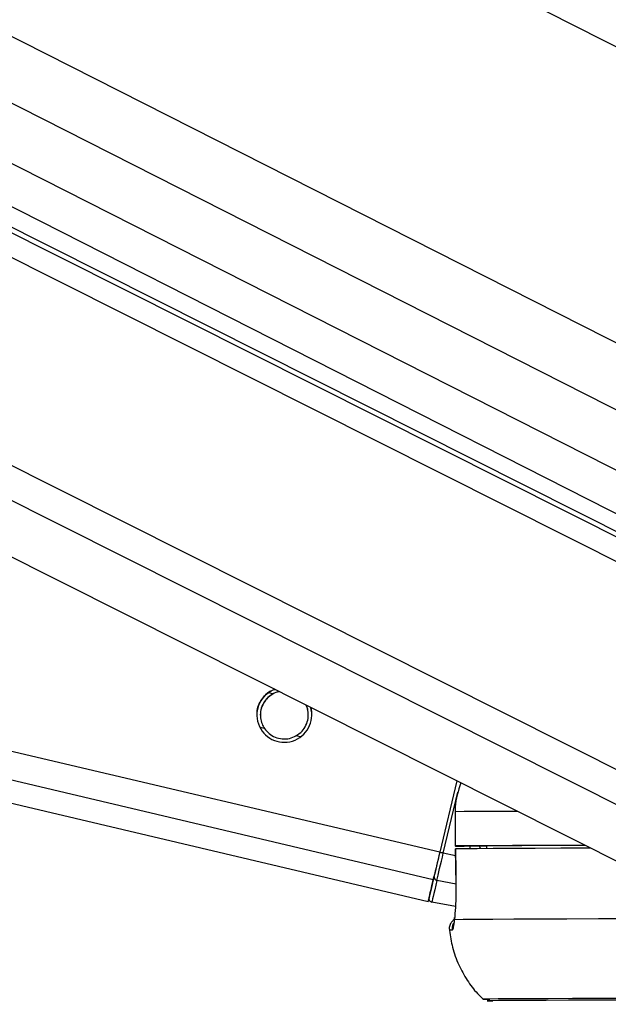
# Model space of a CAD drawing. Header units: millimetres. Extents: x 10 to 10348, y 8 to 8288.
# Tile 61 of 129: x 5033 to 5085, y 3015 to 3102. Entities that reach past the tile are written whole.
import ezdxf

# ---------------------------------------------------------------- set-up
doc = ezdxf.new("R2010")
doc.units = ezdxf.units.MM
doc.layers.add('COMPONENT_GEOMETRY', color=7, linetype='Continuous')
doc.styles.add('SLDTEXTSTYLE0', font='TXT', dxfattribs={"width": 0.75})
doc.dimstyles.new('SLDDIMSTYLE1', dxfattribs={"dimtxt": 75, "dimasz": 3.302, "dimexe": 0, "dimexo": 0.0625, "dimgap": 18.75, "dimtad": 0, "dimtih": 1, "dimtoh": 1, "dimdec": 0, "dimrnd": 1e-09, "dimzin": 12, "dimdsep": 46, "dimtxsty": 'SLDTEXTSTYLE0', "dimsah": 1, "dimcen": 0.09, "dimadec": 0, "dimazin": 3, "dimtfac": 1, "dimtdec": 0, "dimtofl": 0, "dimtmove": 0, "dimatfit": 3, "dimfxl": 1, "dimfrac": 2, "dimtolj": 1, "dimtzin": 12, "dimarcsym": 0})

# ---------------------------------------------------------------- blocks, each defined once
blk = doc.blocks.new('_D_6')
at = {"layer": 'COMPONENT_GEOMETRY', "color": 7}
for p, q in [((6592.367, 3169.161), (6314.849, 3169.161)), ((6318.024, 3169.161), (6318.024, 2018.737)), ((6318.024, 749.251), (6318.024, 1899.675)), ((3149.538, 749.251), (6321.199, 749.251))]:
    blk.add_line(p, q, dxfattribs=at)
for points in [[(6318.024, 3169.161), (6317.516, 3165.859), (6318.532, 3165.859)], [(6318.024, 749.251), (6318.532, 752.553), (6317.516, 752.553)]]:
    blk.add_solid(points, dxfattribs=at)
at = {"layer": 'COMPONENT_GEOMETRY', "color": 7, "insert": (6207.191, 1996.355), "char_height": 75, "attachment_point": 1, "style": 'SLDTEXTSTYLE0'}
blk.add_mtext('2420', dxfattribs=at)

msp = doc.modelspace()

# ---------------------------------------------------------------- linework, layer by layer
at = {"color": 8, "linetype": 'Continuous', "lineweight": 25}
for p, q in [((4858.763, 3182.69), (5105.039, 3057.653)), ((4870.041, 3182.823), (5106.439, 3062.802)), ((4919.965, 3183.415), (5117.03, 3083.363)), ((5095.757, 3027.835), (4789.717, 3181.872)), ((5097.247, 3030.157), (4795.68, 3181.943)), ((5101.3, 3046.336), (4831.047, 3182.362)), ((5100.971, 3048.653), (4835.223, 3182.411)), ((4848.587, 3182.569), (5102.019, 3053.899)), ((5069.673, 3026.341), (4428.368, 3177.607)), ((5070.238, 3028.739), (4438.589, 3177.728)), ((5055.617, 3042.603), (5055.233, 3042.693)), ((5054.904, 3039.581), (5054.501, 3039.676)), ((5058.059, 3038.837), (5057.657, 3038.932)), ((5070.545, 3028.666), (5071.805, 3034.008)), ((5073.818, 3029.057), (5073.672, 3029.292)), ((5074.316, 3029.26), (5074.283, 3029.293)), ((5071.604, 3028.416), (5070.545, 3028.666)), ((5071.658, 3025.962), (5069.983, 3026.281)), ((5074.015, 3015.875), (5074.012, 3015.874))]:
    msp.add_line(p, q, dxfattribs=at)
at = {"color": 7, "linetype": 'Continuous', "lineweight": 25}
for p, q in [((4780.145, 3181.759), (5088.579, 3026.516)), ((5099.361, 3049.948), (4836.163, 3182.422)), ((4841.29, 3182.483), (5098.694, 3051.796)), ((4420.242, 3177.512), (5069.225, 3024.434)), ((5071.716, 3035.004), (5070.238, 3028.739)), ((5071.716, 3035.004), (5070.238, 3028.738)), ((5071.573, 3032.291), (5071.577, 3029.291)), ((5071.573, 3032.291), (5071.582, 3032.291)), ((5071.582, 3032.291), (5071.586, 3029.291)), ((5072.577, 3029.291), (5074.316, 3029.293)), ((5074.316, 3029.296), (5074.32, 3029.06)), ((5071.594, 3029.041), (5071.645, 3025.956)), ((5071.607, 3029.041), (5071.601, 3029.041)), ((5071.652, 3025.954), (5071.643, 3025.956)), ((5071.613, 3024.001), (5069.536, 3024.378))]:
    msp.add_line(p, q, dxfattribs=at)
at = {"color": 8, "linetype": 'Continuous', "lineweight": 25, "flags": 128}
for points in [[(5077.04, 3032.325), (5076.603, 3032.323), (5074.902, 3032.314), (5073.495, 3032.306), (5072.386, 3032.298), (5071.582, 3032.291)], [(5071.325, 3021.927), (5071.215, 3021.925), (5071.136, 3021.922), (5071.089, 3021.92), (5071.073, 3021.918), (5071.073, 3021.918)]]:
    msp.add_lwpolyline(points, dxfattribs=at)
at = {"color": 7, "linetype": 'Continuous', "lineweight": 25, "flags": 128}
for points in [[(5071.586, 3029.291), (5071.58, 3029.291), (5071.619, 3029.29), (5071.701, 3029.29), (5071.823, 3029.29), (5071.98, 3029.29), (5072.163, 3029.29), (5072.365, 3029.29), (5072.577, 3029.291)], [(5082.955, 3029.347), (5080.859, 3029.34), (5078.594, 3029.331), (5076.607, 3029.323), (5074.906, 3029.314), (5073.499, 3029.306), (5072.39, 3029.298), (5071.586, 3029.291)], [(5082.967, 3029.341), (5082.603, 3029.34), (5080.649, 3029.332), (5078.917, 3029.324), (5077.413, 3029.317), (5076.142, 3029.31), (5075.108, 3029.303), (5074.316, 3029.296)], [(5070.238, 3028.739), (5070.155, 3028.388), (5070.074, 3028.043), (5069.995, 3027.707), (5069.919, 3027.387), (5069.848, 3027.085), (5069.783, 3026.808), (5069.724, 3026.559), (5069.673, 3026.341)], [(5070.238, 3028.738), (5070.164, 3028.425), (5070.091, 3028.116), (5070.02, 3027.815), (5069.953, 3027.529), (5069.889, 3027.259), (5069.831, 3027.011), (5069.778, 3026.788), (5069.732, 3026.593)], [(5069.983, 3026.281), (5070.034, 3026.498), (5070.093, 3026.746), (5070.158, 3027.022), (5070.228, 3027.322), (5070.303, 3027.64), (5070.382, 3027.974), (5070.463, 3028.318), (5070.545, 3028.666)], [(5083.448, 3029.099), (5083.348, 3029.099), (5080.832, 3029.09), (5078.582, 3029.081), (5076.607, 3029.073), (5074.915, 3029.064), (5073.513, 3029.056), (5072.407, 3029.048), (5071.601, 3029.041)], [(5071.601, 3029.041), (5071.634, 3027.042), (5071.652, 3025.954)], [(5069.298, 3024.742), (5069.305, 3024.773), (5069.326, 3024.863), (5069.36, 3025.011), (5069.409, 3025.218), (5069.471, 3025.481), (5069.546, 3025.799), (5069.633, 3026.17), (5069.732, 3026.593)], [(5069.673, 3026.341), (5069.48, 3025.523), (5069.34, 3024.924), (5069.254, 3024.558), (5069.225, 3024.434), (5069.254, 3024.554), (5069.296, 3024.73)], [(5069.983, 3026.281), (5069.881, 3025.847), (5069.791, 3025.465), (5069.714, 3025.138), (5069.65, 3024.867), (5069.601, 3024.655), (5069.565, 3024.502), (5069.543, 3024.409), (5069.536, 3024.378)], [(5071.509, 3022.839), (5071.513, 3023.002), (5071.515, 3023.016)], [(5087.226, 3022.911), (5084.139, 3022.901), (5081.349, 3022.891), (5078.871, 3022.882), (5076.716, 3022.873), (5074.894, 3022.864), (5073.414, 3022.855), (5072.284, 3022.847), (5071.509, 3022.839)], [(5087.016, 3015.947), (5084.282, 3015.938), (5081.849, 3015.928), (5079.728, 3015.919), (5077.929, 3015.911), (5076.462, 3015.902), (5075.333, 3015.894), (5074.548, 3015.886), (5074.111, 3015.879), (5074.015, 3015.875)], [(5086.509, 3015.801), (5083.844, 3015.792), (5081.488, 3015.782), (5079.453, 3015.773), (5077.749, 3015.765), (5076.384, 3015.756), (5075.366, 3015.748), (5074.7, 3015.741), (5074.388, 3015.734), (5074.432, 3015.727), (5074.833, 3015.721), (5074.878, 3015.72)], [(5086.585, 3015.801), (5083.923, 3015.792), (5081.569, 3015.782), (5079.537, 3015.773), (5077.835, 3015.765), (5076.472, 3015.756), (5075.455, 3015.748), (5074.79, 3015.741), (5074.478, 3015.734), (5074.523, 3015.727), (5074.857, 3015.721)]]:
    msp.add_lwpolyline(points, dxfattribs=at)
at = {"color": 7, "linetype": 'Continuous', "lineweight": 25}
for centre, radius, start, end in [((5056.637, 3040.77), 2.4, 110.53829, 16.02736), ((5058.046, 2976.037), 54.093, 76.64017, 76.97462), ((5070.011, 3026.56), 0.28, 173.27708, 264.40153), ((5069.589, 3024.673), 0.3, 166.72236, 259.74151), ((5074.497, 3025.47), 9.608, 267.10717, 270.68213)]:
    msp.add_arc(centre, radius, start, end, dxfattribs=at)
at = {"color": 8, "linetype": 'Continuous', "lineweight": 25}
msp.add_arc((5072.321, 3022.037), 1.002, 154.54067, 186.28863, dxfattribs=at)
msp.add_ellipse((5076.331, 3030.474), major_axis=(-2.384, 2.819), ratio=0.999929, start_param=1.195061, end_param=1.26418, dxfattribs=at)
at = {"color": 7, "linetype": 'Continuous', "lineweight": 25}
for points, knots in [([(5055.096, 3042.608), (5055.266, 3042.745), (5055.479, 3042.916), (5055.763, 3042.99), (5055.821, 3043.004)], [0, 0, 0, 0, 0.797801, 1, 1, 1, 1]), ([(5054.263, 3040.765), (5054.258, 3040.892), (5054.246, 3041.224), (5054.425, 3041.75), (5054.719, 3042.252), (5054.971, 3042.49), (5055.096, 3042.608)], [0, 0, 0, 0, 0.178421, 0.466556, 0.735605, 1, 1, 1, 1]), ([(5055.617, 3042.603), (5055.428, 3042.474), (5055.081, 3042.238), (5054.716, 3041.688), (5054.533, 3041.096), (5054.53, 3040.502), (5054.659, 3039.991), (5054.827, 3039.71), (5054.904, 3039.581)], [0, 0, 0, 0, 0.20464, 0.376326, 0.548826, 0.703352, 0.864269, 1, 1, 1, 1]), ([(5055.617, 3042.589), (5055.428, 3042.46), (5055.08, 3042.224), (5054.721, 3041.675), (5054.544, 3041.164), (5054.552, 3040.854), (5054.555, 3040.752)], [0, 0, 0, 0, 0.322692, 0.593478, 0.865479, 1, 1, 1, 1]), ([(5056.191, 3042.818), (5056.188, 3042.818), (5055.975, 3042.805), (5055.794, 3042.703), (5055.617, 3042.603)], [0, 0, 0, 0, 0.014707, 1, 1, 1, 1]), ([(5056.217, 3042.805), (5056.205, 3042.804), (5055.983, 3042.792), (5055.795, 3042.687), (5055.617, 3042.589)], [0, 0, 0, 0, 0.052892, 1, 1, 1, 1]), ([(5057.657, 3038.932), (5057.846, 3039.06), (5058.193, 3039.296), (5058.557, 3039.845), (5058.742, 3040.438), (5058.74, 3041.029), (5058.656, 3041.427), (5058.555, 3041.609), (5058.54, 3041.636)], [0, 0, 0, 0, 0.2294807, 0.4220035, 0.6154328, 0.78873, 0.9691782, 1, 1, 1, 1]), ([(5058.719, 3040.755), (5058.722, 3040.839), (5058.734, 3041.116), (5058.653, 3041.42), (5058.548, 3041.608), (5058.53, 3041.641)], [0, 0, 0, 0, 0.262188, 0.871491, 1, 1, 1, 1]), ([(5058.916, 3041.447), (5058.958, 3041.334), (5059.035, 3041.126), (5059.018, 3040.88), (5059.011, 3040.769)], [0, 0, 0, 0, 0.545122, 1, 1, 1, 1]), ([(5054.904, 3039.581), (5055.027, 3039.429), (5055.272, 3039.124), (5055.824, 3038.798), (5056.448, 3038.643), (5057.105, 3038.68), (5057.474, 3038.848), (5057.657, 3038.932)], [0, 0, 0, 0, 0.196444, 0.392665, 0.593359, 0.798831, 1, 1, 1, 1]), ([(5072.069, 3034.827), (5071.851, 3034.131), (5071.591, 3033.297), (5071.583, 3032.433), (5071.582, 3032.291)], [0, 0, 0, 0, 0.835447, 1, 1, 1, 1]), ([(5071.652, 3025.954), (5071.654, 3025.688), (5071.66, 3024.973), (5071.617, 3023.872), (5071.551, 3023.157), (5071.512, 3022.86), (5071.509, 3022.839)], [0, 0, 0, 0, 0.220484, 0.59366, 0.970346, 1, 1, 1, 1]), ([(5071.537, 3022.876), (5071.461, 3022.819), (5071.297, 3022.698), (5071.127, 3022.412), (5071.045, 3022.124), (5071.083, 3021.95), (5071.095, 3021.895)], [0, 0, 0, 0, 0.253709, 0.540322, 0.853002, 1, 1, 1, 1]), ([(5071.516, 3023.016), (5071.504, 3022.944), (5071.462, 3022.695), (5071.532, 3022.498), (5071.325, 3022.431), (5071.427, 3022.431), (5071.427, 3022.431)], [0, 0, 0, 0, 0.205768, 0.716488, 0.99999, 1, 1, 1, 1]), ([(5071.509, 3022.839), (5071.481, 3022.585), (5071.423, 3022.063), (5071.358, 3021.973), (5071.325, 3021.927)], [0, 0, 0, 0, 0.485361, 1, 1, 1, 1]), ([(5071.093, 3021.892), (5071.164, 3021.397), (5071.312, 3020.364), (5071.857, 3018.896), (5072.603, 3017.544), (5073.347, 3016.531), (5073.882, 3016.027), (5074.063, 3015.857)], [0, 0, 0, 0, 0.218044, 0.454792, 0.6791, 0.891721, 1, 1, 1, 1])]:
    msp.add_open_spline(points, degree=3, knots=knots, dxfattribs=at)

# ---------------------------------------------------------------- dimensions: what is measured, and where the dimension line sits
at = {"layer": 'COMPONENT_GEOMETRY', "color": 7}
dim = msp.add_linear_dim(base=(6318.024, 749.251), p1=(6593.637, 3169.161), p2=(3148.268, 749.251), angle=90, dimstyle='SLDDIMSTYLE1', dxfattribs=at)
dim.commit()
dim.dimension.update_dxf_attribs({"geometry": '_D_6', "text_midpoint": (6318.024, 1959.206), "dimtype": 160})

doc.saveas('drawing.dxf')
